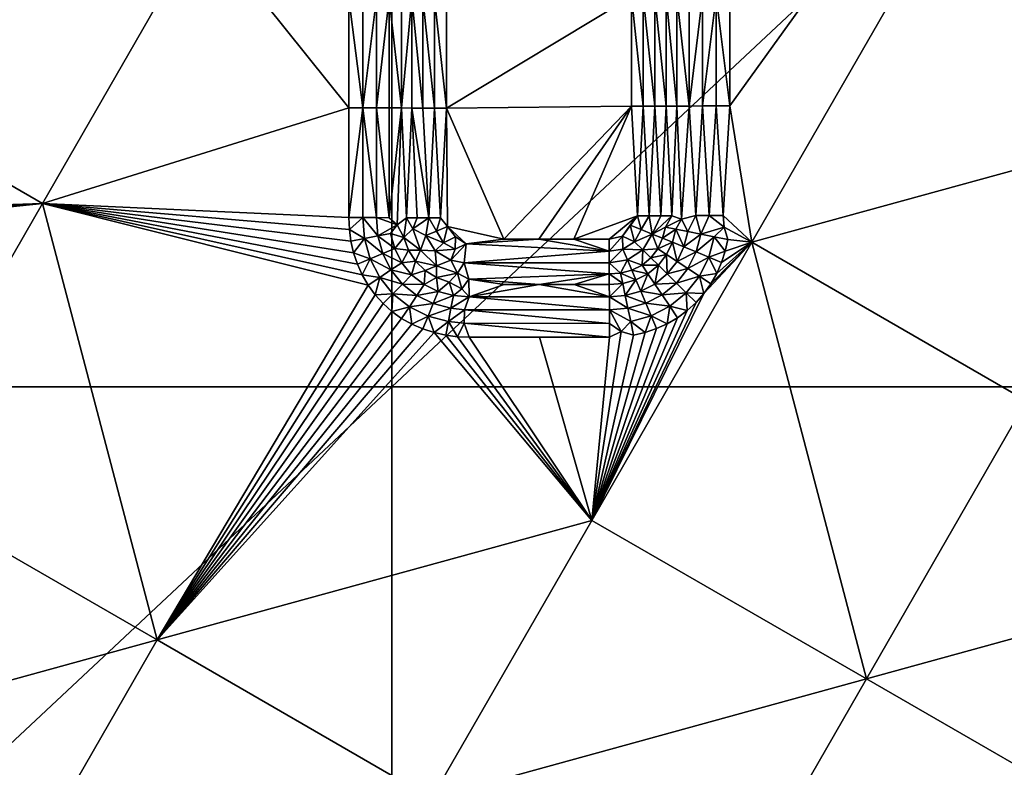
# Model space of a CAD drawing. Header units: inches. Extents: x -23.7 to 23.7, y -7.1 to 20.5.
# Tile 59 of 71: x 11.5 to 14.2, y 2.3 to 4.3. Entities that reach past the tile are written whole.
import ezdxf

# ---------------------------------------------------------------- set-up
doc = ezdxf.new("R2010")
doc.units = ezdxf.units.IN
doc.layers.get('0').update_dxf_attribs({"true_color": 0xc2ced6})

msp = doc.modelspace()

# ---------------------------------------------------------------- linework, layer by layer
for points in [[(12.5404, 6.6625), (12.5404, 3.3084), (8.9574, 3.3084), (12.5404, 6.6625)], [(12.5404, 3.3084), (12.5404, 6.6625), (16.1233, 6.6625), (12.5404, 3.3084)], [(16.1233, 6.6625), (16.1233, 3.3084), (12.5404, 3.3084), (16.1233, 6.6625)], [(14.8763, 6.0287), (13.4805, 4.3946), (13.4805, 4.0896), (14.8763, 6.0287)], [(13.4805, 4.0896), (13.5413, 3.7106), (14.8763, 6.0287), (13.4805, 4.0896)], [(14.8763, 6.0287), (13.5413, 3.7106), (14.7502, 4.0428), (14.8763, 6.0287)], [(10.8059, 4.2595), (11.5692, 3.8188), (12.0142, 4.5919), (10.8059, 4.2595)], [(12.0142, 4.5919), (11.5692, 3.8188), (12.4211, 4.0844), (12.0142, 4.5919)], [(12.4211, 4.3896), (12.0142, 4.5919), (12.4211, 4.0844), (12.4211, 4.3896)], [(12.4596, 4.0844), (12.4596, 4.3896), (12.4211, 4.3896), (12.4596, 4.0844)], [(12.4211, 4.3896), (12.4211, 4.0844), (12.4596, 4.0844), (12.4211, 4.3896)], [(12.4973, 4.3895), (12.4596, 4.3896), (12.4596, 4.0844), (12.4973, 4.3895)], [(12.4596, 4.0844), (12.4973, 4.0843), (12.4973, 4.3895), (12.4596, 4.0844)], [(12.5333, 4.3893), (12.4973, 4.3895), (12.4973, 4.0843), (12.5333, 4.3893)], [(12.4973, 4.0843), (12.5333, 4.0842), (12.5333, 4.3893), (12.4973, 4.0843)], [(12.567, 4.0841), (12.567, 4.3892), (12.5333, 4.3893), (12.567, 4.0841)], [(12.5333, 4.3893), (12.5333, 4.0842), (12.567, 4.0841), (12.5333, 4.3893)], [(12.567, 4.3892), (12.567, 4.0841), (12.596, 4.3889), (12.567, 4.3892)], [(12.596, 4.0839), (12.596, 4.3889), (12.567, 4.0841), (12.596, 4.0839)], [(12.6269, 4.0838), (12.6269, 4.3888), (12.596, 4.3889), (12.6269, 4.0838)], [(12.596, 4.3889), (12.596, 4.0839), (12.6269, 4.0838), (12.596, 4.3889)], [(12.6592, 4.0837), (12.6592, 4.3887), (12.6269, 4.3888), (12.6592, 4.0837)], [(12.6269, 4.3888), (12.6269, 4.0838), (12.6592, 4.0837), (12.6269, 4.3888)], [(12.6592, 4.3887), (12.6592, 4.0837), (12.6922, 4.0837), (12.6592, 4.3887)], [(12.6922, 4.0837), (12.6922, 4.3887), (12.6592, 4.3887), (12.6922, 4.0837)], [(12.6922, 4.0837), (13.2063, 4.0891), (13.2063, 4.3939), (12.6922, 4.0837)], [(12.6922, 4.3887), (12.6922, 4.0837), (13.2063, 4.3939), (12.6922, 4.3887)], [(13.2394, 4.0891), (13.2394, 4.3939), (13.2063, 4.3939), (13.2394, 4.0891)], [(13.2063, 4.0891), (13.2394, 4.0891), (13.2063, 4.3939), (13.2063, 4.0891)], [(13.272, 4.0892), (13.272, 4.394), (13.2394, 4.3939), (13.272, 4.0892)], [(13.2394, 4.3939), (13.2394, 4.0891), (13.272, 4.0892), (13.2394, 4.3939)], [(13.3033, 4.0892), (13.3034, 4.3941), (13.272, 4.394), (13.3033, 4.0892)], [(13.272, 4.394), (13.272, 4.0892), (13.3033, 4.0892), (13.272, 4.394)], [(13.3034, 4.3941), (13.3033, 4.0892), (13.3329, 4.0894), (13.3034, 4.3941)], [(13.3329, 4.0894), (13.3329, 4.3943), (13.3034, 4.3941), (13.3329, 4.0894)], [(13.3673, 4.0895), (13.3673, 4.3944), (13.3329, 4.3943), (13.3673, 4.0895)], [(13.3329, 4.3943), (13.3329, 4.0894), (13.3673, 4.0895), (13.3329, 4.3943)], [(13.4039, 4.3945), (13.3673, 4.3944), (13.3673, 4.0895), (13.4039, 4.3945)], [(13.3673, 4.0895), (13.4039, 4.0896), (13.4039, 4.3945), (13.3673, 4.0895)], [(13.4419, 4.3946), (13.4039, 4.3945), (13.4039, 4.0896), (13.4419, 4.3946)], [(13.4039, 4.0896), (13.4419, 4.0896), (13.4419, 4.3946), (13.4039, 4.0896)], [(13.4419, 4.3946), (13.4419, 4.0896), (13.4805, 4.0896), (13.4419, 4.3946)], [(13.4805, 4.0896), (13.4805, 4.3946), (13.4419, 4.3946), (13.4805, 4.0896)], [(10.8059, 4.2595), (10.5832, 3.7849), (11.5692, 3.8188), (10.8059, 4.2595)], [(12.4211, 4.0844), (11.5692, 3.8188), (12.4211, 3.7792), (12.4211, 4.0844)], [(12.4211, 3.7792), (12.4596, 3.7792), (12.4596, 4.0844), (12.4211, 3.7792)], [(12.4596, 4.0844), (12.4211, 4.0844), (12.4211, 3.7792), (12.4596, 4.0844)], [(12.4596, 3.7792), (12.4973, 3.7791), (12.4596, 4.0844), (12.4596, 3.7792)], [(12.4973, 4.0843), (12.4596, 4.0844), (12.4973, 3.7791), (12.4973, 4.0843)], [(12.4973, 4.0843), (12.4973, 3.7791), (12.5333, 3.779), (12.4973, 4.0843)], [(12.5333, 4.0842), (12.4973, 4.0843), (12.5333, 3.779), (12.5333, 4.0842)], [(12.567, 4.0841), (12.5333, 4.0842), (12.5333, 3.779), (12.567, 4.0841)], [(12.5333, 3.779), (12.5555, 3.7592), (12.567, 4.0841), (12.5333, 3.779)], [(12.5812, 3.7789), (12.567, 4.0841), (12.5555, 3.7592), (12.5812, 3.7789)], [(12.596, 4.0839), (12.567, 4.0841), (12.5812, 3.7789), (12.596, 4.0839)], [(12.6112, 3.7788), (12.596, 4.0839), (12.5812, 3.7789), (12.6112, 3.7788)], [(12.596, 4.0839), (12.6112, 3.7788), (12.6429, 3.7788), (12.596, 4.0839)], [(12.6429, 3.7788), (12.6269, 4.0838), (12.596, 4.0839), (12.6429, 3.7788)], [(12.6269, 4.0838), (12.6429, 3.7788), (12.6592, 4.0837), (12.6269, 4.0838)], [(12.6429, 3.7788), (12.6756, 3.7788), (12.6592, 4.0837), (12.6429, 3.7788)], [(12.6756, 3.7788), (12.6922, 4.0837), (12.6592, 4.0837), (12.6756, 3.7788)], [(12.6756, 3.7788), (12.6952, 3.7541), (12.6922, 4.0837), (12.6756, 3.7788)], [(12.8517, 3.719), (13.2063, 4.0891), (12.6922, 4.0837), (12.8517, 3.719)], [(12.6922, 4.0837), (12.6952, 3.7541), (12.8517, 3.719), (12.6922, 4.0837)], [(12.8517, 3.719), (12.9492, 3.719), (13.2063, 4.0891), (12.8517, 3.719)], [(13.2063, 4.0891), (12.9492, 3.719), (13.0467, 3.719), (13.2063, 4.0891)], [(13.2063, 4.0891), (13.0467, 3.719), (13.2229, 3.7844), (13.2063, 4.0891)], [(13.2394, 4.0891), (13.2063, 4.0891), (13.2229, 3.7844), (13.2394, 4.0891)], [(13.2558, 3.7844), (13.2394, 4.0891), (13.2229, 3.7844), (13.2558, 3.7844)], [(13.2394, 4.0891), (13.2558, 3.7844), (13.272, 4.0892), (13.2394, 4.0891)], [(13.2878, 3.7844), (13.272, 4.0892), (13.2558, 3.7844), (13.2878, 3.7844)], [(13.272, 4.0892), (13.2878, 3.7844), (13.3033, 4.0892), (13.272, 4.0892)], [(13.3033, 4.0892), (13.2878, 3.7844), (13.3184, 3.7845), (13.3033, 4.0892)], [(13.3184, 3.7845), (13.3329, 4.0894), (13.3033, 4.0892), (13.3184, 3.7845)], [(13.3329, 4.0894), (13.3184, 3.7845), (13.3453, 3.7745), (13.3329, 4.0894)], [(13.3673, 4.0895), (13.3329, 4.0894), (13.3453, 3.7745), (13.3673, 4.0895)], [(13.3673, 4.0895), (13.3453, 3.7745), (13.3854, 3.7846), (13.3673, 4.0895)], [(13.4039, 4.0896), (13.3673, 4.0895), (13.3854, 3.7846), (13.4039, 4.0896)], [(13.3854, 3.7846), (13.4228, 3.7847), (13.4039, 4.0896), (13.3854, 3.7846)], [(13.4228, 3.7847), (13.4419, 4.0896), (13.4039, 4.0896), (13.4228, 3.7847)], [(13.4612, 3.7847), (13.4419, 4.0896), (13.4228, 3.7847), (13.4612, 3.7847)], [(13.4612, 3.7847), (13.4805, 4.0896), (13.4419, 4.0896), (13.4612, 3.7847)], [(13.4612, 3.7847), (13.5413, 3.7106), (13.4805, 4.0896), (13.4612, 3.7847)], [(14.7502, 4.0428), (13.5413, 3.7106), (14.3051, 3.2699), (14.7502, 4.0428)], [(11.5692, 3.8188), (10.5832, 3.7849), (10.5867, 3.7531), (11.5692, 3.8188)], [(10.5968, 3.7187), (11.5692, 3.8188), (10.5867, 3.7531), (10.5968, 3.7187)], [(11.1241, 3.0456), (11.5692, 3.8188), (10.5968, 3.7187), (11.1241, 3.0456)], [(11.8875, 2.6049), (11.5692, 3.8188), (11.1241, 3.0456), (11.8875, 2.6049)], [(12.4746, 3.5913), (12.4581, 3.6199), (11.5692, 3.8188), (12.4746, 3.5913)], [(12.4342, 3.6813), (12.4268, 3.7135), (11.5692, 3.8188), (12.4342, 3.6813)], [(12.4581, 3.6199), (12.4446, 3.65), (11.5692, 3.8188), (12.4581, 3.6199)], [(12.4446, 3.65), (12.4342, 3.6813), (11.5692, 3.8188), (12.4446, 3.65)], [(12.4211, 3.7792), (11.5692, 3.8188), (12.4225, 3.7462), (12.4211, 3.7792)], [(12.4268, 3.7135), (12.4225, 3.7462), (11.5692, 3.8188), (12.4268, 3.7135)], [(11.8875, 2.6049), (12.4746, 3.5913), (11.5692, 3.8188), (11.8875, 2.6049)], [(12.4596, 3.7792), (12.4211, 3.7792), (12.4225, 3.7462), (12.4596, 3.7792)], [(12.4647, 3.721), (12.4596, 3.7792), (12.4225, 3.7462), (12.4647, 3.721)], [(12.4596, 3.7792), (12.4647, 3.721), (12.5016, 3.7283), (12.4596, 3.7792)], [(12.5016, 3.7283), (12.4973, 3.7791), (12.4596, 3.7792), (12.5016, 3.7283)], [(12.4973, 3.7791), (12.5016, 3.7283), (12.5555, 3.7592), (12.4973, 3.7791)], [(12.5555, 3.7592), (12.5333, 3.779), (12.4973, 3.7791), (12.5555, 3.7592)], [(12.5739, 3.7238), (12.5812, 3.7789), (12.5555, 3.7592), (12.5739, 3.7238)], [(12.5739, 3.7238), (12.5984, 3.7476), (12.5812, 3.7789), (12.5739, 3.7238)], [(12.6112, 3.7788), (12.5812, 3.7789), (12.5984, 3.7476), (12.6112, 3.7788)], [(12.6348, 3.7291), (12.6429, 3.7788), (12.5984, 3.7476), (12.6348, 3.7291)], [(12.6112, 3.7788), (12.5984, 3.7476), (12.6429, 3.7788), (12.6112, 3.7788)], [(12.6429, 3.7788), (12.6348, 3.7291), (12.6647, 3.7415), (12.6429, 3.7788)], [(12.6647, 3.7415), (12.6756, 3.7788), (12.6429, 3.7788), (12.6647, 3.7415)], [(12.6952, 3.7541), (12.6756, 3.7788), (12.6647, 3.7415), (12.6952, 3.7541)], [(13.1442, 3.719), (13.2229, 3.7844), (13.0467, 3.719), (13.1442, 3.719)], [(13.1442, 3.719), (13.1818, 3.7274), (13.2229, 3.7844), (13.1442, 3.719)], [(13.2033, 3.7586), (13.2229, 3.7844), (13.1818, 3.7274), (13.2033, 3.7586)], [(13.2229, 3.7844), (13.2033, 3.7586), (13.2339, 3.746), (13.2229, 3.7844)], [(13.2339, 3.746), (13.2558, 3.7844), (13.2229, 3.7844), (13.2339, 3.746)], [(13.2641, 3.7336), (13.2558, 3.7844), (13.2339, 3.746), (13.2641, 3.7336)], [(13.2878, 3.7844), (13.2558, 3.7844), (13.2641, 3.7336), (13.2878, 3.7844)], [(13.3184, 3.7845), (13.2878, 3.7844), (13.2641, 3.7336), (13.3184, 3.7845)], [(13.2641, 3.7336), (13.3009, 3.7526), (13.3184, 3.7845), (13.2641, 3.7336)], [(13.3453, 3.7745), (13.3184, 3.7845), (13.3009, 3.7526), (13.3453, 3.7745)], [(13.3453, 3.7745), (13.3637, 3.7404), (13.3854, 3.7846), (13.3453, 3.7745)], [(13.3996, 3.7333), (13.3854, 3.7846), (13.3637, 3.7404), (13.3996, 3.7333)], [(13.4228, 3.7847), (13.3854, 3.7846), (13.3996, 3.7333), (13.4228, 3.7847)], [(13.4646, 3.7528), (13.4228, 3.7847), (13.3996, 3.7333), (13.4646, 3.7528)], [(13.4228, 3.7847), (13.4646, 3.7528), (13.4612, 3.7847), (13.4228, 3.7847)], [(13.5413, 3.7106), (13.4612, 3.7847), (13.4646, 3.7528), (13.5413, 3.7106)], [(12.5016, 3.7283), (12.537, 3.7354), (12.5555, 3.7592), (12.5016, 3.7283)], [(12.5739, 3.7238), (12.5555, 3.7592), (12.537, 3.7354), (12.5739, 3.7238)], [(12.6952, 3.7541), (12.6647, 3.7415), (12.684, 3.7094), (12.6952, 3.7541)], [(12.684, 3.7094), (12.7177, 3.7259), (12.6952, 3.7541), (12.684, 3.7094)], [(12.8517, 3.719), (12.6952, 3.7541), (12.7467, 3.7067), (12.8517, 3.719)], [(12.6952, 3.7541), (12.7177, 3.7259), (12.7467, 3.7067), (12.6952, 3.7541)], [(13.2153, 3.7122), (13.2033, 3.7586), (13.1818, 3.7274), (13.2153, 3.7122)], [(13.2033, 3.7586), (13.2153, 3.7122), (13.2339, 3.746), (13.2033, 3.7586)], [(13.3009, 3.7526), (13.2641, 3.7336), (13.2932, 3.7217), (13.3009, 3.7526)], [(13.3299, 3.747), (13.3009, 3.7526), (13.2932, 3.7217), (13.3299, 3.747)], [(13.3299, 3.747), (13.3453, 3.7745), (13.3009, 3.7526), (13.3299, 3.747)], [(13.3299, 3.747), (13.3637, 3.7404), (13.3453, 3.7745), (13.3299, 3.747)], [(13.4646, 3.7528), (13.3996, 3.7333), (13.4369, 3.726), (13.4646, 3.7528)], [(13.4369, 3.726), (13.4748, 3.7184), (13.4646, 3.7528), (13.4369, 3.726)], [(13.5413, 3.7106), (13.4646, 3.7528), (13.4748, 3.7184), (13.5413, 3.7106)], [(12.4647, 3.721), (12.4225, 3.7462), (12.4268, 3.7135), (12.4647, 3.721)], [(12.515, 3.6792), (12.5016, 3.7283), (12.4647, 3.721), (12.515, 3.6792)], [(12.5483, 3.6931), (12.537, 3.7354), (12.5016, 3.7283), (12.5483, 3.6931)], [(12.5016, 3.7283), (12.515, 3.6792), (12.5483, 3.6931), (12.5016, 3.7283)], [(12.5739, 3.7238), (12.537, 3.7354), (12.5483, 3.6931), (12.5739, 3.7238)], [(12.5868, 3.689), (12.5739, 3.7238), (12.5483, 3.6931), (12.5868, 3.689)], [(12.6198, 3.6889), (12.5984, 3.7476), (12.5739, 3.7238), (12.6198, 3.6889)], [(12.6198, 3.6889), (12.5739, 3.7238), (12.5868, 3.689), (12.6198, 3.6889)], [(12.5984, 3.7476), (12.6198, 3.6889), (12.6348, 3.7291), (12.5984, 3.7476)], [(12.6198, 3.6889), (12.6612, 3.6865), (12.6348, 3.7291), (12.6198, 3.6889)], [(12.684, 3.7094), (12.6647, 3.7415), (12.6348, 3.7291), (12.684, 3.7094)], [(12.6348, 3.7291), (12.6612, 3.6865), (12.684, 3.7094), (12.6348, 3.7291)], [(12.7177, 3.7259), (12.684, 3.7094), (12.7168, 3.6912), (12.7177, 3.7259)], [(12.7177, 3.7259), (12.7168, 3.6912), (12.7467, 3.7067), (12.7177, 3.7259)], [(13.1442, 3.6859), (13.1818, 3.7274), (13.1442, 3.719), (13.1442, 3.6859)], [(13.1826, 3.6918), (13.1818, 3.7274), (13.1442, 3.6859), (13.1826, 3.6918)], [(13.1818, 3.7274), (13.1826, 3.6918), (13.2153, 3.7122), (13.1818, 3.7274)], [(13.2641, 3.7336), (13.2339, 3.746), (13.2153, 3.7122), (13.2641, 3.7336)], [(13.2153, 3.7122), (13.2383, 3.6893), (13.2641, 3.7336), (13.2153, 3.7122)], [(13.2798, 3.6927), (13.2641, 3.7336), (13.2383, 3.6893), (13.2798, 3.6927)], [(13.2932, 3.7217), (13.2641, 3.7336), (13.2798, 3.6927), (13.2932, 3.7217)], [(13.3205, 3.7105), (13.3299, 3.747), (13.2932, 3.7217), (13.3205, 3.7105)], [(13.3205, 3.7105), (13.3524, 3.6975), (13.3299, 3.747), (13.3205, 3.7105)], [(13.3299, 3.747), (13.3524, 3.6975), (13.3637, 3.7404), (13.3299, 3.747)], [(13.3996, 3.7333), (13.3637, 3.7404), (13.3524, 3.6975), (13.3996, 3.7333)], [(13.3524, 3.6975), (13.3863, 3.6836), (13.3996, 3.7333), (13.3524, 3.6975)], [(13.4369, 3.726), (13.3996, 3.7333), (13.3863, 3.6836), (13.4369, 3.726)], [(13.3863, 3.6836), (13.4214, 3.6692), (13.4369, 3.726), (13.3863, 3.6836)], [(13.4369, 3.726), (13.4214, 3.6692), (13.4675, 3.686), (13.4369, 3.726)], [(13.4675, 3.686), (13.4748, 3.7184), (13.4369, 3.726), (13.4675, 3.686)], [(12.4647, 3.721), (12.4268, 3.7135), (12.4342, 3.6813), (12.4647, 3.721)], [(12.4647, 3.721), (12.4342, 3.6813), (12.4802, 3.6648), (12.4647, 3.721)], [(12.4647, 3.721), (12.4802, 3.6648), (12.515, 3.6792), (12.4647, 3.721)], [(12.7168, 3.6912), (12.684, 3.7094), (12.6612, 3.6865), (12.7168, 3.6912)], [(12.7045, 3.6612), (12.7417, 3.6539), (12.7467, 3.7067), (12.7045, 3.6612)], [(12.7467, 3.7067), (12.7168, 3.6912), (12.7045, 3.6612), (12.7467, 3.7067)], [(13.1442, 3.6859), (12.7467, 3.7067), (12.7417, 3.6539), (13.1442, 3.6859)], [(12.9492, 3.719), (12.8517, 3.719), (12.7467, 3.7067), (12.9492, 3.719)], [(13.1442, 3.6859), (12.9492, 3.719), (12.7467, 3.7067), (13.1442, 3.6859)], [(13.1442, 3.6859), (13.0467, 3.719), (12.9492, 3.719), (13.1442, 3.6859)], [(13.1442, 3.6859), (13.1442, 3.719), (13.0467, 3.719), (13.1442, 3.6859)], [(13.5413, 3.7106), (13.0962, 2.9374), (13.8601, 2.4967), (13.5413, 3.7106)], [(13.5413, 3.7106), (13.4082, 3.5679), (13.0962, 2.9374), (13.5413, 3.7106)], [(13.2383, 3.6893), (13.2153, 3.7122), (13.1826, 3.6918), (13.2383, 3.6893)], [(13.2798, 3.6927), (13.3205, 3.7105), (13.2932, 3.7217), (13.2798, 3.6927)], [(13.3205, 3.7105), (13.2798, 3.6927), (13.3044, 3.6765), (13.3205, 3.7105)], [(13.3332, 3.6576), (13.3205, 3.7105), (13.3044, 3.6765), (13.3332, 3.6576)], [(13.3205, 3.7105), (13.3332, 3.6576), (13.3524, 3.6975), (13.3205, 3.7105)], [(13.3863, 3.6836), (13.3524, 3.6975), (13.3332, 3.6576), (13.3863, 3.6836)], [(13.4082, 3.5679), (13.5413, 3.7106), (13.4275, 3.5949), (13.4082, 3.5679)], [(13.5413, 3.7106), (13.4438, 3.6239), (13.4275, 3.5949), (13.5413, 3.7106)], [(13.4572, 3.6544), (13.4438, 3.6239), (13.5413, 3.7106), (13.4572, 3.6544)], [(13.5413, 3.7106), (13.4675, 3.686), (13.4572, 3.6544), (13.5413, 3.7106)], [(13.5413, 3.7106), (13.4748, 3.7184), (13.4675, 3.686), (13.5413, 3.7106)], [(13.8601, 2.4967), (14.3051, 3.2699), (13.5413, 3.7106), (13.8601, 2.4967)], [(12.4802, 3.6648), (12.4342, 3.6813), (12.4446, 3.65), (12.4802, 3.6648)], [(12.5379, 3.6337), (12.515, 3.6792), (12.4802, 3.6648), (12.5379, 3.6337)], [(12.5678, 3.6539), (12.5483, 3.6931), (12.515, 3.6792), (12.5678, 3.6539)], [(12.515, 3.6792), (12.5379, 3.6337), (12.5678, 3.6539), (12.515, 3.6792)], [(12.5868, 3.689), (12.5483, 3.6931), (12.5678, 3.6539), (12.5868, 3.689)], [(12.5678, 3.6539), (12.6066, 3.6577), (12.5868, 3.689), (12.5678, 3.6539)], [(12.6198, 3.6889), (12.5868, 3.689), (12.6066, 3.6577), (12.6198, 3.6889)], [(12.6644, 3.6455), (12.6198, 3.6889), (12.6066, 3.6577), (12.6644, 3.6455)], [(12.6198, 3.6889), (12.6644, 3.6455), (12.6612, 3.6865), (12.6198, 3.6889)], [(12.6612, 3.6865), (12.7045, 3.6612), (12.7168, 3.6912), (12.6612, 3.6865)], [(12.6644, 3.6455), (12.7045, 3.6612), (12.6612, 3.6865), (12.6644, 3.6455)], [(12.7417, 3.6539), (13.1444, 3.6535), (13.1442, 3.6859), (12.7417, 3.6539)], [(13.1444, 3.6535), (13.1826, 3.6918), (13.1442, 3.6859), (13.1444, 3.6535)], [(13.1951, 3.6618), (13.1826, 3.6918), (13.1444, 3.6535), (13.1951, 3.6618)], [(13.1826, 3.6918), (13.1951, 3.6618), (13.2383, 3.6893), (13.1826, 3.6918)], [(13.2359, 3.6471), (13.2383, 3.6893), (13.1951, 3.6618), (13.2359, 3.6471)], [(13.2606, 3.6673), (13.2383, 3.6893), (13.2359, 3.6471), (13.2606, 3.6673)], [(13.2383, 3.6893), (13.2606, 3.6673), (13.2798, 3.6927), (13.2383, 3.6893)], [(13.3044, 3.6765), (13.2798, 3.6927), (13.2606, 3.6673), (13.3044, 3.6765)], [(13.3044, 3.6765), (13.2606, 3.6673), (13.2815, 3.6467), (13.3044, 3.6765)], [(13.2815, 3.6467), (13.306, 3.6227), (13.3044, 3.6765), (13.2815, 3.6467)], [(13.306, 3.6227), (13.3332, 3.6576), (13.3044, 3.6765), (13.306, 3.6227)], [(13.3332, 3.6576), (13.3637, 3.6375), (13.3863, 3.6836), (13.3332, 3.6576)], [(13.4214, 3.6692), (13.3863, 3.6836), (13.3637, 3.6375), (13.4214, 3.6692)], [(13.3637, 3.6375), (13.3953, 3.6164), (13.4214, 3.6692), (13.3637, 3.6375)], [(13.4214, 3.6692), (13.3953, 3.6164), (13.4438, 3.6239), (13.4214, 3.6692)], [(13.4214, 3.6692), (13.4572, 3.6544), (13.4675, 3.686), (13.4214, 3.6692)], [(13.4438, 3.6239), (13.4572, 3.6544), (13.4214, 3.6692), (13.4438, 3.6239)], [(12.4802, 3.6648), (12.4446, 3.65), (12.4581, 3.6199), (12.4802, 3.6648)], [(12.4802, 3.6648), (12.4581, 3.6199), (12.5066, 3.6127), (12.4802, 3.6648)], [(12.4802, 3.6648), (12.5066, 3.6127), (12.5379, 3.6337), (12.4802, 3.6648)], [(12.5954, 3.6199), (12.5678, 3.6539), (12.5379, 3.6337), (12.5954, 3.6199)], [(12.5954, 3.6199), (12.6066, 3.6577), (12.5678, 3.6539), (12.5954, 3.6199)], [(12.6331, 3.6318), (12.6066, 3.6577), (12.5954, 3.6199), (12.6331, 3.6318)], [(12.6066, 3.6577), (12.6331, 3.6318), (12.6644, 3.6455), (12.6066, 3.6577)], [(12.6648, 3.6125), (12.6644, 3.6455), (12.6331, 3.6318), (12.6648, 3.6125)], [(12.6644, 3.6455), (12.7233, 3.6248), (12.7045, 3.6612), (12.6644, 3.6455)], [(12.6644, 3.6455), (12.6648, 3.6125), (12.7233, 3.6248), (12.6644, 3.6455)], [(12.7233, 3.6248), (12.7417, 3.6539), (12.7045, 3.6612), (12.7233, 3.6248)], [(12.7233, 3.6248), (12.7547, 3.6076), (12.7417, 3.6539), (12.7233, 3.6248)], [(12.7547, 3.6076), (13.1446, 3.6225), (12.7417, 3.6539), (12.7547, 3.6076)], [(13.1444, 3.6535), (12.7417, 3.6539), (13.1446, 3.6225), (13.1444, 3.6535)], [(13.1764, 3.625), (13.1951, 3.6618), (13.1444, 3.6535), (13.1764, 3.625)], [(13.1764, 3.625), (13.1444, 3.6535), (13.1446, 3.6225), (13.1764, 3.625)], [(13.2073, 3.6331), (13.1951, 3.6618), (13.1764, 3.625), (13.2073, 3.6331)], [(13.1951, 3.6618), (13.2073, 3.6331), (13.2359, 3.6471), (13.1951, 3.6618)], [(13.2524, 3.623), (13.2359, 3.6471), (13.2073, 3.6331), (13.2524, 3.623)], [(13.2606, 3.6673), (13.2359, 3.6471), (13.2815, 3.6467), (13.2606, 3.6673)], [(13.2815, 3.6467), (13.2359, 3.6471), (13.2524, 3.623), (13.2815, 3.6467)], [(13.2815, 3.6467), (13.2524, 3.623), (13.2717, 3.5946), (13.2815, 3.6467)], [(13.306, 3.6227), (13.2815, 3.6467), (13.2717, 3.5946), (13.306, 3.6227)], [(13.3637, 3.6375), (13.3332, 3.6576), (13.306, 3.6227), (13.3637, 3.6375)], [(12.5066, 3.6127), (12.4581, 3.6199), (12.4746, 3.5913), (12.5066, 3.6127)], [(12.57, 3.5942), (12.5379, 3.6337), (12.5066, 3.6127), (12.57, 3.5942)], [(12.5379, 3.6337), (12.57, 3.5942), (12.5954, 3.6199), (12.5379, 3.6337)], [(12.6299, 3.5929), (12.5954, 3.6199), (12.57, 3.5942), (12.6299, 3.5929)], [(12.5954, 3.6199), (12.6299, 3.5929), (12.6331, 3.6318), (12.5954, 3.6199)], [(12.6331, 3.6318), (12.6299, 3.5929), (12.6648, 3.6125), (12.6331, 3.6318)], [(12.6997, 3.6), (12.7233, 3.6248), (12.6648, 3.6125), (12.6997, 3.6)], [(12.7233, 3.6248), (12.6997, 3.6), (12.7353, 3.5816), (12.7233, 3.6248)], [(12.7353, 3.5816), (12.7547, 3.6076), (12.7233, 3.6248), (12.7353, 3.5816)], [(13.1446, 3.6225), (12.7547, 3.6076), (12.9499, 3.5933), (13.1446, 3.6225)], [(12.9499, 3.5933), (13.0474, 3.5933), (13.1446, 3.6225), (12.9499, 3.5933)], [(13.1446, 3.6225), (13.0474, 3.5933), (13.1449, 3.5933), (13.1446, 3.6225)], [(13.1824, 3.5964), (13.1764, 3.625), (13.1446, 3.6225), (13.1824, 3.5964)], [(13.1446, 3.6225), (13.1449, 3.5933), (13.1824, 3.5964), (13.1446, 3.6225)], [(13.2073, 3.6331), (13.1764, 3.625), (13.2188, 3.6062), (13.2073, 3.6331)], [(13.1764, 3.625), (13.1824, 3.5964), (13.2188, 3.6062), (13.1764, 3.625)], [(13.2073, 3.6331), (13.2188, 3.6062), (13.2524, 3.623), (13.2073, 3.6331)], [(13.2188, 3.6062), (13.2322, 3.5747), (13.2524, 3.623), (13.2188, 3.6062)], [(13.2524, 3.623), (13.2322, 3.5747), (13.2717, 3.5946), (13.2524, 3.623)], [(13.332, 3.597), (13.306, 3.6227), (13.2717, 3.5946), (13.332, 3.597)], [(13.306, 3.6227), (13.332, 3.597), (13.3637, 3.6375), (13.306, 3.6227)], [(13.3953, 3.6164), (13.3637, 3.6375), (13.332, 3.597), (13.3953, 3.6164)], [(13.332, 3.597), (13.3589, 3.5703), (13.3953, 3.6164), (13.332, 3.597)], [(13.3953, 3.6164), (13.3589, 3.5703), (13.4082, 3.5679), (13.3953, 3.6164)], [(13.3953, 3.6164), (13.4275, 3.5949), (13.4438, 3.6239), (13.3953, 3.6164)], [(13.4082, 3.5679), (13.4275, 3.5949), (13.3953, 3.6164), (13.4082, 3.5679)], [(12.494, 3.5646), (12.4746, 3.5913), (11.8875, 2.6049), (12.494, 3.5646)], [(12.5066, 3.6127), (12.4746, 3.5913), (12.494, 3.5646), (12.5066, 3.6127)], [(12.5066, 3.6127), (12.494, 3.5646), (12.5434, 3.5675), (12.5066, 3.6127)], [(12.5066, 3.6127), (12.5434, 3.5675), (12.57, 3.5942), (12.5066, 3.6127)], [(12.6099, 3.5628), (12.57, 3.5942), (12.5434, 3.5675), (12.6099, 3.5628)], [(12.57, 3.5942), (12.6099, 3.5628), (12.6299, 3.5929), (12.57, 3.5942)], [(12.6693, 3.5739), (12.6299, 3.5929), (12.6099, 3.5628), (12.6693, 3.5739)], [(12.6648, 3.6125), (12.6299, 3.5929), (12.6693, 3.5739), (12.6648, 3.6125)], [(12.6997, 3.6), (12.6648, 3.6125), (12.6693, 3.5739), (12.6997, 3.6)], [(12.6997, 3.6), (12.6693, 3.5739), (12.7116, 3.5628), (12.6997, 3.6)], [(12.7353, 3.5816), (12.6997, 3.6), (12.7116, 3.5628), (12.7353, 3.5816)], [(12.7353, 3.5816), (12.7553, 3.5593), (12.7547, 3.6076), (12.7353, 3.5816)], [(12.7553, 3.5593), (12.8524, 3.5933), (12.7547, 3.6076), (12.7553, 3.5593)], [(12.7547, 3.6076), (12.8524, 3.5933), (12.9499, 3.5933), (12.7547, 3.6076)], [(12.9499, 3.5933), (12.8524, 3.5933), (12.7553, 3.5593), (12.9499, 3.5933)], [(12.7553, 3.5593), (13.1453, 3.5593), (12.9499, 3.5933), (12.7553, 3.5593)], [(13.1453, 3.5593), (13.0474, 3.5933), (12.9499, 3.5933), (13.1453, 3.5593)], [(13.1453, 3.5593), (13.1449, 3.5933), (13.0474, 3.5933), (13.1453, 3.5593)], [(13.1824, 3.5964), (13.1449, 3.5933), (13.1453, 3.5593), (13.1824, 3.5964)], [(13.1453, 3.5593), (13.1894, 3.563), (13.1824, 3.5964), (13.1453, 3.5593)], [(13.1824, 3.5964), (13.1894, 3.563), (13.2188, 3.6062), (13.1824, 3.5964)], [(13.2188, 3.6062), (13.1894, 3.563), (13.2322, 3.5747), (13.2188, 3.6062)], [(13.2922, 3.5645), (13.2717, 3.5946), (13.2322, 3.5747), (13.2922, 3.5645)], [(13.2717, 3.5946), (13.2922, 3.5645), (13.332, 3.597), (13.2717, 3.5946)], [(13.3589, 3.5703), (13.332, 3.597), (13.2922, 3.5645), (13.3589, 3.5703)], [(11.8875, 2.6049), (12.5162, 3.5402), (12.494, 3.5646), (11.8875, 2.6049)], [(12.494, 3.5646), (12.5162, 3.5402), (12.5434, 3.5675), (12.494, 3.5646)], [(12.5434, 3.5675), (12.5162, 3.5402), (12.5408, 3.5183), (12.5434, 3.5675)], [(12.5434, 3.5675), (12.5408, 3.5183), (12.5891, 3.5313), (12.5434, 3.5675)], [(12.5434, 3.5675), (12.5891, 3.5313), (12.6099, 3.5628), (12.5434, 3.5675)], [(12.6556, 3.5404), (12.6099, 3.5628), (12.5891, 3.5313), (12.6556, 3.5404)], [(12.6099, 3.5628), (12.6556, 3.5404), (12.6693, 3.5739), (12.6099, 3.5628)], [(12.7116, 3.5628), (12.6693, 3.5739), (12.6556, 3.5404), (12.7116, 3.5628)], [(12.6556, 3.5404), (12.7048, 3.5272), (12.7116, 3.5628), (12.6556, 3.5404)], [(12.7553, 3.5593), (12.7116, 3.5628), (12.7048, 3.5272), (12.7553, 3.5593)], [(12.7048, 3.5272), (12.7428, 3.5232), (12.7553, 3.5593), (12.7048, 3.5272)], [(12.7353, 3.5816), (12.7116, 3.5628), (12.7553, 3.5593), (12.7353, 3.5816)], [(13.1456, 3.523), (12.7553, 3.5593), (12.7428, 3.5232), (13.1456, 3.523)], [(12.7553, 3.5593), (13.1456, 3.523), (13.1453, 3.5593), (12.7553, 3.5593)], [(13.0962, 2.9374), (13.4082, 3.5679), (13.3862, 3.5429), (13.0962, 2.9374)], [(13.1968, 3.5274), (13.1894, 3.563), (13.1453, 3.5593), (13.1968, 3.5274)], [(13.1453, 3.5593), (13.1456, 3.523), (13.1968, 3.5274), (13.1453, 3.5593)], [(13.2464, 3.5412), (13.2322, 3.5747), (13.1894, 3.563), (13.2464, 3.5412)], [(13.1894, 3.563), (13.1968, 3.5274), (13.2464, 3.5412), (13.1894, 3.563)], [(13.2322, 3.5747), (13.2464, 3.5412), (13.2922, 3.5645), (13.2322, 3.5747)], [(13.3134, 3.533), (13.2922, 3.5645), (13.2464, 3.5412), (13.3134, 3.533)], [(13.2922, 3.5645), (13.3134, 3.533), (13.3589, 3.5703), (13.2922, 3.5645)], [(13.3589, 3.5703), (13.3134, 3.533), (13.3617, 3.5205), (13.3589, 3.5703)], [(13.3617, 3.5205), (13.3862, 3.5429), (13.3589, 3.5703), (13.3617, 3.5205)], [(13.4082, 3.5679), (13.3589, 3.5703), (13.3862, 3.5429), (13.4082, 3.5679)], [(12.5408, 3.5183), (12.5162, 3.5402), (11.8875, 2.6049), (12.5408, 3.5183)], [(12.5891, 3.5313), (12.5408, 3.5183), (12.5677, 3.4991), (12.5891, 3.5313)], [(12.5891, 3.5313), (12.5677, 3.4991), (12.5964, 3.4829), (12.5891, 3.5313)], [(12.5891, 3.5313), (12.6413, 3.5054), (12.6556, 3.5404), (12.5891, 3.5313)], [(12.5891, 3.5313), (12.5964, 3.4829), (12.6413, 3.5054), (12.5891, 3.5313)], [(12.7048, 3.5272), (12.6556, 3.5404), (12.6413, 3.5054), (12.7048, 3.5272)], [(13.0962, 2.9374), (13.3862, 3.5429), (13.3617, 3.5205), (13.0962, 2.9374)], [(13.261, 3.5062), (13.2464, 3.5412), (13.1968, 3.5274), (13.261, 3.5062)], [(13.2464, 3.5412), (13.261, 3.5062), (13.3134, 3.533), (13.2464, 3.5412)], [(13.3134, 3.533), (13.261, 3.5062), (13.3061, 3.4842), (13.3134, 3.533)], [(13.3061, 3.4842), (13.3348, 3.5009), (13.3134, 3.533), (13.3061, 3.4842)], [(13.3134, 3.533), (13.3348, 3.5009), (13.3617, 3.5205), (13.3134, 3.533)], [(11.8875, 2.6049), (12.5677, 3.4991), (12.5408, 3.5183), (11.8875, 2.6049)], [(12.6413, 3.5054), (12.5964, 3.4829), (12.6266, 3.4696), (12.6413, 3.5054)], [(12.6413, 3.5054), (12.6266, 3.4696), (12.658, 3.4594), (12.6413, 3.5054)], [(12.6413, 3.5054), (12.6976, 3.4901), (12.7048, 3.5272), (12.6413, 3.5054)], [(12.6413, 3.5054), (12.658, 3.4594), (12.6976, 3.4901), (12.6413, 3.5054)], [(12.7428, 3.5232), (12.7048, 3.5272), (12.6976, 3.4901), (12.7428, 3.5232)], [(12.6976, 3.4901), (12.7411, 3.4855), (12.7428, 3.5232), (12.6976, 3.4901)], [(12.7428, 3.5232), (12.7411, 3.4855), (13.1457, 3.4852), (12.7428, 3.5232)], [(12.7428, 3.5232), (13.1457, 3.4852), (13.1456, 3.523), (12.7428, 3.5232)], [(13.3617, 3.5205), (13.3348, 3.5009), (13.0962, 2.9374), (13.3617, 3.5205)], [(13.2044, 3.4903), (13.1968, 3.5274), (13.1456, 3.523), (13.2044, 3.4903)], [(13.1456, 3.523), (13.1776, 3.4625), (13.2044, 3.4903), (13.1456, 3.523)], [(13.1457, 3.4852), (13.1776, 3.4625), (13.1456, 3.523), (13.1457, 3.4852)], [(13.1968, 3.5274), (13.2044, 3.4903), (13.261, 3.5062), (13.1968, 3.5274)], [(13.261, 3.5062), (13.2044, 3.4903), (13.2443, 3.4599), (13.261, 3.5062)], [(13.2443, 3.4599), (13.2758, 3.4705), (13.261, 3.5062), (13.2443, 3.4599)], [(13.261, 3.5062), (13.2758, 3.4705), (13.3061, 3.4842), (13.261, 3.5062)], [(11.8875, 2.6049), (12.5964, 3.4829), (12.5677, 3.4991), (11.8875, 2.6049)], [(11.8875, 2.6049), (12.6266, 3.4696), (12.5964, 3.4829), (11.8875, 2.6049)], [(12.6976, 3.4901), (12.658, 3.4594), (12.6901, 3.4522), (12.6976, 3.4901)], [(12.6976, 3.4901), (12.6901, 3.4522), (12.7228, 3.4479), (12.6976, 3.4901)], [(12.7228, 3.4479), (12.7411, 3.4855), (12.6976, 3.4901), (12.7228, 3.4479)], [(12.7228, 3.4479), (12.7558, 3.4465), (12.7411, 3.4855), (12.7228, 3.4479)], [(12.7411, 3.4855), (12.7558, 3.4465), (13.1458, 3.4465), (12.7411, 3.4855)], [(13.1458, 3.4465), (13.1457, 3.4852), (12.7411, 3.4855), (13.1458, 3.4465)], [(13.3061, 3.4842), (13.0962, 2.9374), (13.3348, 3.5009), (13.3061, 3.4842)], [(13.2758, 3.4705), (13.0962, 2.9374), (13.3061, 3.4842), (13.2758, 3.4705)], [(13.1457, 3.4852), (13.1458, 3.4465), (13.1776, 3.4625), (13.1457, 3.4852)], [(13.212, 3.4524), (13.2044, 3.4903), (13.1776, 3.4625), (13.212, 3.4524)], [(13.2443, 3.4599), (13.2044, 3.4903), (13.212, 3.4524), (13.2443, 3.4599)], [(11.8875, 2.6049), (12.658, 3.4594), (12.6266, 3.4696), (11.8875, 2.6049)], [(11.8875, 2.6049), (13.0962, 2.9374), (12.658, 3.4594), (11.8875, 2.6049)], [(12.658, 3.4594), (13.0962, 2.9374), (12.6901, 3.4522), (12.658, 3.4594)], [(12.7228, 3.4479), (12.6901, 3.4522), (13.0962, 2.9374), (12.7228, 3.4479)], [(13.2443, 3.4599), (13.0962, 2.9374), (13.2758, 3.4705), (13.2443, 3.4599)], [(13.1458, 3.4465), (13.0962, 2.9374), (13.1776, 3.4625), (13.1458, 3.4465)], [(13.1776, 3.4625), (13.0962, 2.9374), (13.212, 3.4524), (13.1776, 3.4625)], [(13.212, 3.4524), (13.0962, 2.9374), (13.2443, 3.4599), (13.212, 3.4524)], [(12.7558, 3.4465), (12.7228, 3.4479), (13.0962, 2.9374), (12.7558, 3.4465)], [(12.9508, 3.4465), (12.7558, 3.4465), (13.0962, 2.9374), (12.9508, 3.4465)], [(12.9508, 3.4465), (13.1458, 3.4465), (12.7558, 3.4465), (12.9508, 3.4465)], [(13.0962, 2.9374), (13.1458, 3.4465), (12.9508, 3.4465), (13.0962, 2.9374)], [(8.9574, -0.0456), (8.9574, 3.3084), (12.5404, 3.3084), (8.9574, -0.0456)], [(12.5404, 3.3084), (12.5404, -0.0456), (8.9574, -0.0456), (12.5404, 3.3084)], [(12.5404, -0.0456), (12.5404, 3.3084), (16.1233, 3.3084), (12.5404, -0.0456)], [(15.0693, 2.8291), (14.3051, 3.2699), (13.8601, 2.4967), (15.0693, 2.8291)], [(11.8875, 2.6049), (11.1241, 3.0456), (10.6789, 2.2722), (11.8875, 2.6049)], [(13.0962, 2.9374), (11.8875, 2.6049), (12.6511, 2.1641), (13.0962, 2.9374)], [(13.8601, 2.4967), (13.0962, 2.9374), (12.6511, 2.1641), (13.8601, 2.4967)], [(13.8601, 2.4967), (14.6242, 2.0559), (15.0693, 2.8291), (13.8601, 2.4967)], [(10.6789, 2.2722), (11.4423, 1.8314), (11.8875, 2.6049), (10.6789, 2.2722)], [(12.6511, 2.1641), (11.8875, 2.6049), (11.4423, 1.8314), (12.6511, 2.1641)], [(12.6511, 2.1641), (13.415, 1.7234), (13.8601, 2.4967), (12.6511, 2.1641)], [(14.6242, 2.0559), (13.8601, 2.4967), (13.415, 1.7234), (14.6242, 2.0559)]]:
    msp.add_lwpolyline(points)

doc.saveas('drawing.dxf')
